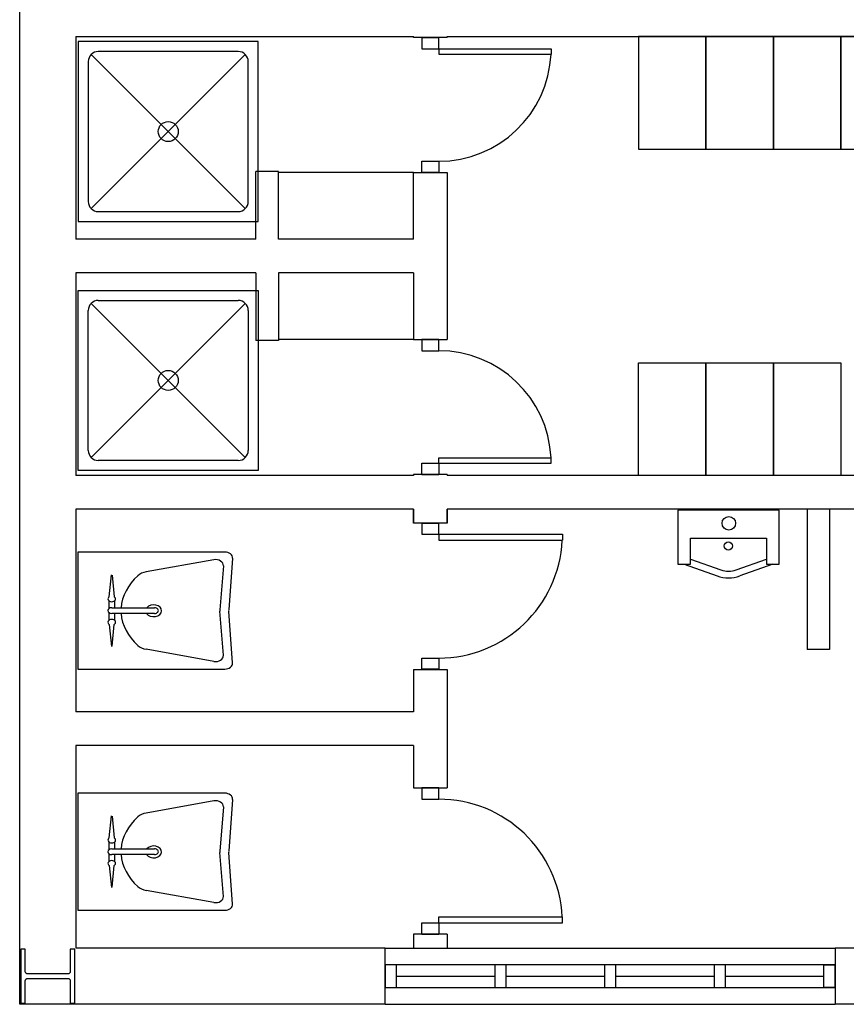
# Model space of a CAD drawing. Header units: millimetres. Extents: x -559 to 10735, y -2326 to 222.
# Tile 189 of 256: x 2391.17 to 2393.08, y -1848.54 to -1846.26. Entities that reach past the tile are written whole.
import ezdxf

# ---------------------------------------------------------------- set-up
doc = ezdxf.new("R2010")
doc.units = ezdxf.units.MM
doc.header["$LTSCALE"] = 4
doc.layers.add('Planta Baixa', color=251, linetype='Continuous')

# ---------------------------------------------------------------- blocks, each defined once
blk = doc.blocks.new('AUD18D1S-flat-45-flat-1')
at = {"color": 9}
for p, q in [((-0.075, 0), (0.075, 0)), ((0.075, -0.65), (-0.075, -0.65))]:
    blk.add_line(p, q, dxfattribs=at)
blk = doc.blocks.new('AUD19D1S-flat-45-flat-1')
at = {"color": 9}
for p, q in [((0, 0), (0, 0)), ((0, -0.65), (0, -0.65))]:
    blk.add_line(p, q, dxfattribs=at)
blk = doc.blocks.new('AUD37D1S-flat-117-flat-1')
at = {"color": 9}
for p, q in [((0.0375, 0), (-0.0375, 0)), ((-0.0375, 0), (-0.0375, -0.05)), ((0.0375, -0.05), (0.0375, 0)), ((-0.0375, -0.05), (0.0375, -0.05))]:
    blk.add_line(p, q, dxfattribs=at)
at = {"color": 9, "oblique": 22.6199, "width": 1.083333, "flags": 3}
for p in [(-0.0375, -0.05), (0, -0.05), (0.0375, -0.05)]:
    blk.add_attdef('JAMBPT', p, '', height=0.00588, rotation=326.3099, dxfattribs=at)
at = {"color": 9, "width": 0.666667, "flags": 3}
for p in [(0, -0.05), (0.0375, -0.05)]:
    blk.add_attdef('JAMBPT', p, '', height=0.0075, rotation=270, dxfattribs=at)
blk = doc.blocks.new('AUD37D1S-flat-116-flat-1')
at = {"color": 9}
for p, q in [((-0.0375, 0.05), (0.0375, 0.05)), ((-0.0375, 0), (-0.0375, 0.05)), ((0.0375, 0.05), (0.0375, 0)), ((0.0375, 0), (-0.0375, 0))]:
    blk.add_line(p, q, dxfattribs=at)
at = {"color": 9, "text_generation_flag": 4, "flags": 3}
for p, height, rotation, width in [((-0.0375, 0.05), 0.00588, 33.6901, 1.083333), ((0, 0.05), 0.0075, 90, 0.666667), ((0, 0.05), 0.00588, 33.6901, 1.083333), ((0.0375, 0.05), 0.0075, 90, 0.666667), ((0.0375, 0.05), 0.00588, 33.6901, 1.083333)]:
    blk.add_attdef('JAMBPT', p, '', height=height, rotation=rotation, dxfattribs=dict(at, width=width))
blk = doc.blocks.new('AUD41D1S-flat-30-flat-1')
at = {"color": 9}
for p, q in [((0.0375, 0.325), (-0.0375, 0.325)), ((-0.0375, -0.325), (0.0375, -0.325))]:
    blk.add_line(p, q, dxfattribs=at)
blk = doc.blocks.new('AUD30D1S-flat-10-flat-1')
at = {"color": 9}
for p, q in [((0, -0.275), (0, -0.2483)), ((0, -0.2483), (0.5498, -0.2483)), ((0.5498, -0.275), (0.5498, -0.2483)), ((0, -0.275), (0.5498, -0.275))]:
    blk.add_line(p, q, dxfattribs=at)
blk.add_ellipse((0, -0.275), major_axis=(-0.3888, 0.3888), ratio=1, start_param=3.975621, end_param=5.497787, dxfattribs=at)
blk = doc.blocks.new('A1064DA-flat-4-flat-1')
at = {"color": 9}
for p, q in [((0, -0.4), (0, 0.4)), ((0, 0.4), (0.8, 0.4)), ((0.8, 0.4), (0.8, -0.4)), ((0.0889, 0.3556), (0.7111, 0.3556)), ((0.0444, -0.3111), (0.0444, 0.3111)), ((0.7425, 0.3425), (0.0575, -0.3425)), ((0.0575, 0.3425), (0.7425, -0.3425)), ((0.7556, 0.3111), (0.7556, -0.3111)), ((0.7111, -0.3556), (0.0889, -0.3556)), ((0.8, -0.4), (0, -0.4))]:
    blk.add_line(p, q, dxfattribs=at)
for centre, major_axis, start_param, end_param in [((0.0889, 0.3111), (0.0314, -0.0314), 2.356194, 3.926992), ((0.7111, 0.3111), (0.0314, -0.0314), 0.785397, 2.356195), ((0.4, 0), (0.0314, -0.0314), 0.785398, 7.068583), ((0.0889, -0.3111), (-0.0314, -0.0314), -0.785399, 0.785399), ((0.7111, -0.3111), (-0.0314, -0.0314), 0.785397, 2.356195)]:
    blk.add_ellipse(centre, major_axis=major_axis, ratio=1, start_param=start_param, end_param=end_param, dxfattribs=at)
blk = doc.blocks.new('A1138DD-flat-2-flat-1')
at = {"color": 9}
for p, q in [((0, 0.26), (0, -0.26)), ((0.6534, 0.26), (0, 0.26)), ((0.6043, 0.2256), (0.3034, 0.1719)), ((0.6879, 0.2325), (0.6703, 0.003)), ((0.6467, 0.1988), (0.6317, 0.003)), ((0.1398, 0.0618), (0.1492, 0.159)), ((0.1524, 0.1576), (0.1615, 0.0618)), ((0.1389, 0.0091), (0.1389, 0.0429)), ((0.1507, 0.0127), (0.3408, 0.0127)), ((0.1625, 0.0429), (0.1625, 0.0127)), ((0.1389, -0.0429), (0.1389, -0.0091)), ((0.3408, -0.0127), (0.1507, -0.0127)), ((0.1625, -0.0127), (0.1625, -0.0429)), ((0.6467, -0.1988), (0.6317, -0.003)), ((0.6879, -0.2325), (0.6703, -0.003)), ((0.1398, -0.0618), (0.1492, -0.159)), ((0.1524, -0.1576), (0.1615, -0.0618)), ((0.6043, -0.2256), (0.3034, -0.1719)), ((0, -0.26), (0.6534, -0.26))]:
    blk.add_line(p, q, dxfattribs=at)
for centre, major_axis, start_param, end_param in [((0.6123, 0.2003), (0.0345, 0), -0.057781, 1.803372), ((0.6534, 0.234), (0.0345, 0), -0.057781, 1.570796), ((0.5115, 0), (0.3197, 0), 2.444575, 3.088713), ((0.3193, 0.1213), (-0.069, 0), -1.33822, -0.697017), ((0.1507, 0.052), (-0.0169, 0), -0.873805, 4.014592), ((0.1507, 0), (-0.0169, 0), -1.570796, 1.570796), ((0.3369, -0.0007), (-0.035, 0), 0.474851, 5.750777), ((0.3408, 0), (-0.0169, 0), 1.570796, 4.712389), ((0.7006, 0), (-0.069, 0), -0.057781, 0.057781), ((0.7392, 0), (-0.069, 0), -0.057781, 0.057781), ((0.1507, -0.052), (-0.0169, 0), 2.268617, 7.15699), ((0.5115, 0), (-0.3197, 0), 0.05288, 0.697017), ((0.3193, -0.1213), (0.069, 0), -2.444575, -1.803372), ((0.6123, -0.2003), (-0.0345, 0), 1.33822, 3.199374), ((0.6534, -0.234), (-0.0345, 0), 1.570796, 3.199374)]:
    blk.add_ellipse(centre, major_axis=major_axis, ratio=0.753623, start_param=start_param, end_param=end_param, dxfattribs=at)
blk = doc.blocks.new('A1163DA-flat-1-flat-1')
at = {"color": 9}
for p, q in [((-0.1687, -0.2173), (-0.0336, -0.2656)), ((0.0336, -0.2656), (0.1687, -0.2173)), ((-0.1969, -0.24), (-0.0504, -0.2923)), ((0.1969, -0.24), (0.0504, -0.2923))]:
    blk.add_line(p, q, dxfattribs=at)
blk.add_lwpolyline([(-0.225, 0), (-0.225, -0.24), (-0.1687, -0.24), (-0.1687, -0.1244), (0.1687, -0.1244), (0.1687, -0.24), (0.225, -0.24), (0.225, 0)], close=True, dxfattribs=at)
for centre, radius in [((0.0014, -0.0582), 0.03), ((-0.0011, -0.159), 0.018)]:
    blk.add_circle(centre, radius, dxfattribs=at)
for centre, radius in [((0, -0.151), 0.15), ((0, -0.1714), 0.1)]:
    blk.add_arc(centre, radius, 250.355, 289.645, dxfattribs=at)
blk = doc.blocks.new('A1095D1-flat-22-flat-1')
at = {"color": 9}
for p, q in [((-0.3, 0), (-0.3, -0.5)), ((0, 0), (-0.3, 0)), ((0, -0.5), (0, 0)), ((-0.3, -0.5), (0, -0.5))]:
    blk.add_line(p, q, dxfattribs=at)
blk = doc.blocks.new('A1095D1-flat-21-flat-1')
at = {"color": 9}
for p, q in [((-0.3, 0), (-0.3, -0.5)), ((0, 0), (-0.3, 0)), ((0, -0.5), (0, 0)), ((-0.3, -0.5), (0, -0.5))]:
    blk.add_line(p, q, dxfattribs=at)
blk = doc.blocks.new('A1095D1-flat-18-flat-1')
at = {"color": 9}
for p, q in [((-0.3, 0), (-0.3, -0.5)), ((0, 0), (-0.3, 0)), ((0, -0.5), (0, 0)), ((-0.3, -0.5), (0, -0.5))]:
    blk.add_line(p, q, dxfattribs=at)
blk = doc.blocks.new('A1095D1-flat-17-flat-1')
at = {"color": 9}
for p, q in [((-0.3, 0), (-0.3, -0.5)), ((0, 0), (-0.3, 0)), ((0, -0.5), (0, 0)), ((-0.3, -0.5), (0, -0.5))]:
    blk.add_line(p, q, dxfattribs=at)
blk = doc.blocks.new('A1138DD-flat-1-flat-1')
at = {"color": 9}
for p, q in [((0, 0.26), (0, -0.26)), ((0.6534, 0.26), (0, 0.26)), ((0.6043, 0.2256), (0.3034, 0.1719)), ((0.6879, 0.2325), (0.6703, 0.003)), ((0.6467, 0.1988), (0.6317, 0.003)), ((0.1398, 0.0618), (0.1492, 0.159)), ((0.1524, 0.1576), (0.1615, 0.0618)), ((0.1389, 0.0091), (0.1389, 0.0429)), ((0.1507, 0.0127), (0.3408, 0.0127)), ((0.1625, 0.0429), (0.1625, 0.0127)), ((0.1389, -0.0429), (0.1389, -0.0091)), ((0.3408, -0.0127), (0.1507, -0.0127)), ((0.1625, -0.0127), (0.1625, -0.0429)), ((0.6467, -0.1988), (0.6317, -0.003)), ((0.6879, -0.2325), (0.6703, -0.003)), ((0.1398, -0.0618), (0.1492, -0.159)), ((0.1524, -0.1576), (0.1615, -0.0618)), ((0.6043, -0.2256), (0.3034, -0.1719)), ((0, -0.26), (0.6534, -0.26))]:
    blk.add_line(p, q, dxfattribs=at)
for centre, major_axis, start_param, end_param in [((0.6123, 0.2003), (0.0345, 0), -0.057781, 1.803372), ((0.6534, 0.234), (0.0345, 0), -0.057781, 1.570796), ((0.5115, 0), (0.3197, 0), 2.444575, 3.088713), ((0.3193, 0.1213), (-0.069, 0), -1.33822, -0.697017), ((0.1507, 0.052), (-0.0169, 0), -0.873805, 4.014592), ((0.1507, 0), (-0.0169, 0), -1.570796, 1.570796), ((0.3369, -0.0007), (-0.035, 0), 0.474851, 5.750777), ((0.3408, 0), (-0.0169, 0), 1.570796, 4.712389), ((0.7006, 0), (-0.069, 0), -0.057781, 0.057781), ((0.7392, 0), (-0.069, 0), -0.057781, 0.057781), ((0.1507, -0.052), (-0.0169, 0), 2.268617, 7.15699), ((0.5115, 0), (-0.3197, 0), 0.05288, 0.697017), ((0.3193, -0.1213), (-0.069, 0), 0.697017, 1.33822), ((0.6123, -0.2003), (0.0345, 0), -1.803372, 0.057781), ((0.6534, -0.234), (-0.0345, 0), 1.570796, 3.199374)]:
    blk.add_ellipse(centre, major_axis=major_axis, ratio=0.753623, start_param=start_param, end_param=end_param, dxfattribs=at)
blk = doc.blocks.new('AUD18D1S-flat-40-flat-1')
at = {"color": 9}
for p, q in [((-0.075, 0), (0.075, 0)), ((0.075, -0.6), (-0.075, -0.6))]:
    blk.add_line(p, q, dxfattribs=at)
blk = doc.blocks.new('AUD19D1S-flat-40-flat-1')
at = {"color": 9}
for p, q in [((0, 0), (0, 0)), ((0, -0.6), (0, -0.6))]:
    blk.add_line(p, q, dxfattribs=at)
blk = doc.blocks.new('AUD37D1S-flat-104-flat-1')
at = {"color": 9}
for p, q in [((0.0375, 0), (-0.0375, 0)), ((-0.0375, 0), (-0.0375, -0.05)), ((0.0375, -0.05), (0.0375, 0)), ((-0.0375, -0.05), (0.0375, -0.05))]:
    blk.add_line(p, q, dxfattribs=at)
at = {"color": 9, "oblique": 22.6199, "width": 1.083333, "flags": 3}
for p in [(-0.0375, -0.05), (0, -0.05), (0.0375, -0.05)]:
    blk.add_attdef('JAMBPT', p, '', height=0.00588, rotation=326.3099, dxfattribs=at)
at = {"color": 9, "width": 0.666667, "flags": 3}
for p in [(0, -0.05), (0.0375, -0.05)]:
    blk.add_attdef('JAMBPT', p, '', height=0.0075, rotation=270, dxfattribs=at)
blk = doc.blocks.new('AUD37D1S-flat-103-flat-1')
at = {"color": 9}
for p, q in [((-0.0375, 0.05), (0.0375, 0.05)), ((-0.0375, 0), (-0.0375, 0.05)), ((0.0375, 0.05), (0.0375, 0)), ((0.0375, 0), (-0.0375, 0))]:
    blk.add_line(p, q, dxfattribs=at)
at = {"color": 9, "text_generation_flag": 4, "flags": 3}
for p, height, rotation, width in [((-0.0375, 0.05), 0.00588, 33.6901, 1.083333), ((0, 0.05), 0.0075, 90, 0.666667), ((0, 0.05), 0.00588, 33.6901, 1.083333), ((0.0375, 0.05), 0.0075, 90, 0.666667), ((0.0375, 0.05), 0.00588, 33.6901, 1.083333)]:
    blk.add_attdef('JAMBPT', p, '', height=height, rotation=rotation, dxfattribs=dict(at, width=width))
blk = doc.blocks.new('AUD41D1S-flat-26-flat-1')
at = {"color": 9}
for p, q in [((0.0375, 0.3), (-0.0375, 0.3)), ((-0.0375, -0.3), (0.0375, -0.3))]:
    blk.add_line(p, q, dxfattribs=at)
blk = doc.blocks.new('AUD30D1S-flat-9-flat-1')
at = {"color": 9}
for p, q in [((0, -0.25), (0, -0.2257)), ((0, -0.2257), (0.4999, -0.2257)), ((0, -0.25), (0.4999, -0.25)), ((0.4999, -0.25), (0.4999, -0.2257))]:
    blk.add_line(p, q, dxfattribs=at)
blk.add_ellipse((0, -0.25), major_axis=(-0.3535, 0.3535), ratio=1, start_param=3.975621, end_param=5.497787, dxfattribs=at)
blk = doc.blocks.new('AUD41D1S-flat-25-flat-1')
at = {"color": 9}
for p, q in [((-0.0375, 0.3), (0.0375, 0.3)), ((0.0375, -0.3), (-0.0375, -0.3))]:
    blk.add_line(p, q, dxfattribs=at)
blk = doc.blocks.new('AUD37D1S-flat-102-flat-1')
at = {"color": 9}
for p, q in [((0.0375, 0), (-0.0375, 0)), ((-0.0375, 0), (-0.0375, -0.05)), ((0.0375, -0.05), (0.0375, 0)), ((-0.0375, -0.05), (0.0375, -0.05))]:
    blk.add_line(p, q, dxfattribs=at)
at = {"color": 9, "oblique": 22.6199, "width": 1.083333, "flags": 3}
for p in [(-0.0375, -0.05), (0, -0.05), (0.0375, -0.05)]:
    blk.add_attdef('JAMBPT', p, '', height=0.00588, rotation=326.3099, dxfattribs=at)
at = {"color": 9, "width": 0.666667, "flags": 3}
for p in [(0, -0.05), (0.0375, -0.05)]:
    blk.add_attdef('JAMBPT', p, '', height=0.0075, rotation=270, dxfattribs=at)
blk = doc.blocks.new('AUD37D1S-flat-101-flat-1')
at = {"color": 9}
for p, q in [((-0.0375, 0.05), (0.0375, 0.05)), ((-0.0375, 0), (-0.0375, 0.05)), ((0.0375, 0.05), (0.0375, 0)), ((0.0375, 0), (-0.0375, 0))]:
    blk.add_line(p, q, dxfattribs=at)
at = {"color": 9, "text_generation_flag": 4, "flags": 3}
for p, height, rotation, width in [((-0.0375, 0.05), 0.00588, 33.6901, 1.083333), ((0, 0.05), 0.0075, 90, 0.666667), ((0, 0.05), 0.00588, 33.6901, 1.083333), ((0.0375, 0.05), 0.0075, 90, 0.666667), ((0.0375, 0.05), 0.00588, 33.6901, 1.083333)]:
    blk.add_attdef('JAMBPT', p, '', height=height, rotation=rotation, dxfattribs=dict(at, width=width))
blk = doc.blocks.new('AUD19D1S-flat-39-flat-1')
at = {"color": 9}
for p, q in [((0, 0.6), (0, 0.6)), ((0, 0), (0, 0))]:
    blk.add_line(p, q, dxfattribs=at)
blk = doc.blocks.new('AUD18D1S-flat-39-flat-1')
at = {"color": 9}
for p, q in [((0.075, 0.6), (-0.075, 0.6)), ((-0.075, 0), (0.075, 0))]:
    blk.add_line(p, q, dxfattribs=at)
blk = doc.blocks.new('A1064DA-flat-3-flat-1')
at = {"color": 9}
for p, q in [((0.8, 0.4), (0, 0.4)), ((0, 0.4), (0, -0.4)), ((0.8, -0.4), (0.8, 0.4)), ((0.7111, 0.3556), (0.0889, 0.3556)), ((0.0444, 0.3111), (0.0444, -0.3111)), ((0.7425, -0.3425), (0.0575, 0.3425)), ((0.0575, -0.3425), (0.7425, 0.3425)), ((0.7556, -0.3111), (0.7556, 0.3111)), ((0.0889, -0.3556), (0.7111, -0.3556)), ((0, -0.4), (0.8, -0.4))]:
    blk.add_line(p, q, dxfattribs=at)
for centre, major_axis, start_param, end_param in [((0.0889, 0.3111), (-0.0314, 0.0314), -0.785399, 0.785399), ((0.7111, 0.3111), (-0.0314, 0.0314), 3.92699, 5.497788), ((0.4, 0), (-0.0314, 0.0314), 3.926991, 10.210176), ((0.0889, -0.3111), (0.0314, 0.0314), 2.356194, 3.926992), ((0.7111, -0.3111), (0.0314, 0.0314), 3.92699, 5.497788)]:
    blk.add_ellipse(centre, major_axis=major_axis, ratio=1, start_param=start_param, end_param=end_param, dxfattribs=at)
blk = doc.blocks.new('AUD30D1S-flat-8-flat-1')
at = {"color": 9}
for p, q in [((0, 0.25), (0, 0.2257)), ((0, 0.25), (0.4999, 0.25)), ((0, 0.2257), (0.4999, 0.2257)), ((0.4999, 0.25), (0.4999, 0.2257))]:
    blk.add_line(p, q, dxfattribs=at)
blk.add_ellipse((0, 0.25), major_axis=(-0.3535, -0.3535), ratio=1, start_param=0.785398, end_param=2.307564, dxfattribs=at)
blk = doc.blocks.new('A1095D1-flat-16-flat-1')
at = {"color": 9}
for p, q in [((-0.3, 0), (-0.3, 0.5)), ((-0.3, 0.5), (0, 0.5)), ((0, 0.5), (0, 0)), ((0, 0), (-0.3, 0))]:
    blk.add_line(p, q, dxfattribs=at)
blk = doc.blocks.new('A1095D1-flat-15-flat-1')
at = {"color": 9}
for p, q in [((-0.3, 0), (-0.3, 0.5)), ((-0.3, 0.5), (0, 0.5)), ((0, 0.5), (0, 0)), ((0, 0), (-0.3, 0))]:
    blk.add_line(p, q, dxfattribs=at)
blk = doc.blocks.new('A1095D1-flat-14-flat-1')
at = {"color": 9}
for p, q in [((-0.3, 0), (-0.3, 0.5)), ((-0.3, 0.5), (0, 0.5)), ((0, 0.5), (0, 0)), ((0, 0), (-0.3, 0))]:
    blk.add_line(p, q, dxfattribs=at)
blk = doc.blocks.new('AUW01D3S-flat-10-flat-1')
at = {"color": 9}
for p, q in [((0, 0.125), (2, 0.125)), ((0, -0.125), (2, -0.125))]:
    blk.add_line(p, q, dxfattribs=at)
blk = doc.blocks.new('AUD18D1S-flat-20-flat-1')
at = {"color": 9}
for p, q in [((0, -0.125), (0, 0.125)), ((2, 0.125), (2, -0.125))]:
    blk.add_line(p, q, dxfattribs=at)
blk = doc.blocks.new('AUD19D1S-flat-20-flat-1')
at = {"color": 9}
for p, q in [((0, 0), (0, 0)), ((2, 0), (2, 0))]:
    blk.add_line(p, q, dxfattribs=at)
blk = doc.blocks.new('AUD37D1S-flat-58-flat-1')
at = {"color": 9}
for p, q in [((0, 0.05), (0, -0.05)), ((0.05, 0.05), (0, 0.05)), ((0.05, -0.05), (0.05, 0.05)), ((0, -0.05), (0.05, -0.05))]:
    blk.add_line(p, q, dxfattribs=at)
at = {"color": 9, "oblique": 36.8699, "width": 1.25, "flags": 3}
for p in [(0.05, 0.05), (0.05, 0), (0.05, -0.05)]:
    blk.add_attdef('JAMBPT', p, '', height=0.00632, rotation=63.4349, dxfattribs=at)
at = {"color": 9, "width": 0.5, "flags": 3}
for p in [(0.05, 0.05), (0.05, 0)]:
    blk.add_attdef('JAMBPT', p, '', height=0.01, dxfattribs=at)
blk = doc.blocks.new('AUD37D1S-flat-57-flat-1')
at = {"color": 9}
for p, q in [((-0.05, 0.05), (0, 0.05)), ((-0.05, -0.05), (-0.05, 0.05)), ((0, 0.05), (0, -0.05)), ((0, -0.05), (-0.05, -0.05))]:
    blk.add_line(p, q, dxfattribs=at)
at = {"color": 9, "text_generation_flag": 4, "flags": 3}
for p, height, rotation, width in [((-0.05, 0.05), 0.00632, 116.5651, 1.25), ((-0.05, 0.05), 0.01, 180, 0.5), ((-0.05, 0), 0.01, 180, 0.5), ((-0.05, 0), 0.00632, 116.5651, 1.25), ((-0.05, -0.05), 0.00632, 116.5651, 1.25)]:
    blk.add_attdef('JAMBPT', p, '', height=height, rotation=rotation, dxfattribs=dict(at, width=width))
blk = doc.blocks.new('AUD40D1S-flat-20-flat-1')
at = {"color": 9}
for p, q in [((-1, 0.05), (-1, -0.05)), ((1, 0.05), (-1, 0.05)), ((1, -0.05), (1, 0.05)), ((-1, -0.05), (1, -0.05))]:
    blk.add_line(p, q, dxfattribs=at)
blk = doc.blocks.new('AUD40D1S-flat-19-flat-1')
at = {"color": 9}
for p, q in [((-1, 0.05), (-1, -0.05)), ((1, 0.05), (-1, 0.05)), ((1, -0.05), (1, 0.05)), ((-1, -0.05), (1, -0.05))]:
    blk.add_line(p, q, dxfattribs=at)
blk = doc.blocks.new('AUD37D1S-flat-56-flat-1')
at = {"color": 9}
for p, q in [((0, 0.05), (0, -0.05)), ((0.05, 0.05), (0, 0.05)), ((0.05, -0.05), (0.05, 0.05)), ((0, -0.05), (0.05, -0.05))]:
    blk.add_line(p, q, dxfattribs=at)
at = {"color": 9, "oblique": 36.8699, "width": 1.25, "flags": 3}
for p in [(0.05, 0.05), (0.05, 0), (0.05, -0.05)]:
    blk.add_attdef('JAMBPT', p, '', height=0.00632, rotation=63.4349, dxfattribs=at)
at = {"color": 9, "width": 0.5, "flags": 3}
for p in [(0.05, 0.05), (0.05, 0)]:
    blk.add_attdef('JAMBPT', p, '', height=0.01, dxfattribs=at)
blk = doc.blocks.new('AUD37D1S-flat-55-flat-1')
at = {"color": 9}
for p, q in [((0, 0.05), (0, -0.05)), ((0.05, 0.05), (0, 0.05)), ((0.05, -0.05), (0.05, 0.05)), ((0, -0.05), (0.05, -0.05))]:
    blk.add_line(p, q, dxfattribs=at)
at = {"color": 9, "oblique": 36.8699, "width": 1.25, "flags": 3}
for p in [(0.05, 0.05), (0.05, 0), (0.05, -0.05)]:
    blk.add_attdef('JAMBPT', p, '', height=0.00632, rotation=63.4349, dxfattribs=at)
at = {"color": 9, "width": 0.5, "flags": 3}
for p in [(0.05, 0.05), (0.05, 0)]:
    blk.add_attdef('JAMBPT', p, '', height=0.01, dxfattribs=at)
blk = doc.blocks.new('AUD37D1S-flat-54-flat-1')
at = {"color": 9}
for p, q in [((0, 0.05), (0, -0.05)), ((0.05, 0.05), (0, 0.05)), ((0.05, -0.05), (0.05, 0.05)), ((0, -0.05), (0.05, -0.05))]:
    blk.add_line(p, q, dxfattribs=at)
at = {"color": 9, "oblique": 36.8699, "width": 1.25, "flags": 3}
for p in [(0.05, 0.05), (0.05, 0), (0.05, -0.05)]:
    blk.add_attdef('JAMBPT', p, '', height=0.00632, rotation=63.4349, dxfattribs=at)
at = {"color": 9, "width": 0.5, "flags": 3}
for p in [(0.05, 0.05), (0.05, 0)]:
    blk.add_attdef('JAMBPT', p, '', height=0.01, dxfattribs=at)
blk = doc.blocks.new('AUW01D1S-flat-26-flat-1')
at = {"color": 9}
blk.add_line((-0.21875, 0), (0.21875, 0), dxfattribs=at)
blk = doc.blocks.new('AUW01D1S-flat-25-flat-1')
at = {"color": 9}
blk.add_line((-0.21875, 0), (0.21875, 0), dxfattribs=at)
blk = doc.blocks.new('AUW01D1S-flat-24-flat-1')
at = {"color": 9}
blk.add_line((-0.21875, 0), (0.21875, 0), dxfattribs=at)
blk = doc.blocks.new('AUW01D1S-flat-23-flat-1')
at = {"color": 9}
blk.add_line((-0.21875, 0), (0.21875, 0), dxfattribs=at)
blk = doc.blocks.new('AUD18D1S-flat-1-flat-1')
at = {"color": 9}
for p, q in [((0.075, 0.65), (-0.075, 0.65)), ((-0.075, 0), (0.075, 0))]:
    blk.add_line(p, q, dxfattribs=at)
blk = doc.blocks.new('AUD19D1S-flat-1-flat-1')
at = {"color": 9}
for p, q in [((0, 0.65), (0, 0.65)), ((0, 0), (0, 0))]:
    blk.add_line(p, q, dxfattribs=at)
blk = doc.blocks.new('AUD37D1S-flat-2-flat-1')
at = {"color": 9}
for p, q in [((-0.0375, 0.05), (0.0375, 0.05)), ((-0.0375, 0), (-0.0375, 0.05)), ((0.0375, 0.05), (0.0375, 0)), ((0.0375, 0), (-0.0375, 0))]:
    blk.add_line(p, q, dxfattribs=at)
at = {"color": 9, "text_generation_flag": 4, "flags": 3}
for p, height, rotation, width in [((-0.0375, 0.05), 0.00588, 33.6901, 1.083333), ((0, 0.05), 0.0075, 90, 0.666667), ((0, 0.05), 0.00588, 33.6901, 1.083333), ((0.0375, 0.05), 0.0075, 90, 0.666667), ((0.0375, 0.05), 0.00588, 33.6901, 1.083333)]:
    blk.add_attdef('JAMBPT', p, '', height=height, rotation=rotation, dxfattribs=dict(at, width=width))
blk = doc.blocks.new('AUD37D1S-flat-1-flat-1')
at = {"color": 9}
for p, q in [((0.0375, 0), (-0.0375, 0)), ((-0.0375, 0), (-0.0375, -0.05)), ((0.0375, -0.05), (0.0375, 0)), ((-0.0375, -0.05), (0.0375, -0.05))]:
    blk.add_line(p, q, dxfattribs=at)
at = {"color": 9, "oblique": 22.6199, "width": 1.083333, "flags": 3}
for p in [(-0.0375, -0.05), (0, -0.05), (0.0375, -0.05)]:
    blk.add_attdef('JAMBPT', p, '', height=0.00588, rotation=326.3099, dxfattribs=at)
at = {"color": 9, "width": 0.666667, "flags": 3}
for p in [(0, -0.05), (0.0375, -0.05)]:
    blk.add_attdef('JAMBPT', p, '', height=0.0075, rotation=270, dxfattribs=at)
blk = doc.blocks.new('AUD41D1S-flat-1-flat-1')
at = {"color": 9}
for p, q in [((-0.0375, 0.325), (0.0375, 0.325)), ((0.0375, -0.325), (-0.0375, -0.325))]:
    blk.add_line(p, q, dxfattribs=at)
blk = doc.blocks.new('AUD30D1S-flat-1-flat-1')
at = {"color": 9}
for p, q in [((0, 0.275), (0, 0.2483)), ((0, 0.275), (0.5498, 0.275)), ((0.5498, 0.275), (0.5498, 0.2483)), ((0, 0.2483), (0.5498, 0.2483))]:
    blk.add_line(p, q, dxfattribs=at)
blk.add_ellipse((0, 0.275), major_axis=(-0.3888, -0.3888), ratio=1, start_param=0.785398, end_param=2.307564, dxfattribs=at)

msp = doc.modelspace()

# ---------------------------------------------------------------- linework, layer by layer
at = {"layer": 'Planta Baixa'}
for p, q in [((2391.1671, -1848.5363), (2391.1671, -1845.8097)), ((2391.2969, -1846.3031), (2391.2969, -1846.7705)), ((2391.2969, -1846.3031), (2392.076, -1846.3031)), ((2392.076, -1846.3051), (2392.076, -1846.3031)), ((2392.1539, -1846.3031), (2394.1534, -1846.3031)), ((2392.1539, -1846.3051), (2392.1539, -1846.3031)), ((2391.7644, -1846.6147), (2391.7124, -1846.6147)), ((2391.7124, -1846.7705), (2391.7124, -1846.6147)), ((2391.7644, -1846.7705), (2391.7644, -1846.6147)), ((2392.076, -1846.6168), (2391.7644, -1846.6168)), ((2392.076, -1846.7705), (2392.076, -1846.6168)), ((2392.1539, -1846.6168), (2392.1539, -1847.0021)), ((2391.7124, -1846.7705), (2391.2969, -1846.7705)), ((2392.076, -1846.7705), (2391.7644, -1846.7705)), ((2391.7124, -1846.8484), (2391.2969, -1846.8484)), ((2391.2969, -1846.8484), (2391.2969, -1847.3158)), ((2391.7124, -1846.8484), (2391.7124, -1847.0042)), ((2392.076, -1846.8484), (2391.7644, -1846.8484)), ((2391.7644, -1846.8484), (2391.7644, -1847.0042)), ((2392.076, -1846.8484), (2392.076, -1847.0021)), ((2391.7644, -1847.0042), (2391.7124, -1847.0042)), ((2392.076, -1847.0021), (2391.7644, -1847.0021)), ((2392.076, -1847.3158), (2391.2969, -1847.3158)), ((2392.076, -1847.3137), (2392.076, -1847.3158)), ((2392.1539, -1847.3137), (2392.1539, -1847.3158)), ((2393.7251, -1847.3158), (2392.1539, -1847.3158)), ((2392.076, -1847.3937), (2391.2969, -1847.3937)), ((2391.2969, -1847.3937), (2391.2969, -1847.8611)), ((2392.076, -1847.3937), (2392.076, -1847.4257)), ((2392.076, -1847.4257), (2392.076, -1847.3937)), ((2392.1539, -1847.3937), (2392.1539, -1847.4257)), ((2393.5692, -1847.3937), (2392.1539, -1847.3937)), ((2392.1539, -1847.4257), (2392.1539, -1847.3937)), ((2392.9847, -1847.3937), (2392.9847, -1847.7174)), ((2393.0367, -1847.3937), (2393.0367, -1847.7174)), ((2393.0367, -1847.7174), (2392.9847, -1847.7174)), ((2392.076, -1847.7633), (2392.076, -1847.8611)), ((2392.1539, -1847.7633), (2392.1539, -1848.0369)), ((2392.076, -1847.8611), (2391.2969, -1847.8611)), ((2392.076, -1847.9391), (2391.2969, -1847.9391)), ((2391.2969, -1847.9391), (2391.2969, -1848.4065)), ((2392.076, -1847.9391), (2392.076, -1848.0369)), ((2392.076, -1848.3745), (2392.076, -1848.4065)), ((2392.1539, -1848.3745), (2392.1539, -1848.4065)), ((2392.0111, -1848.4065), (2391.2969, -1848.4065)), ((2393.5692, -1848.4065), (2393.0498, -1848.4065)), ((2392.0111, -1848.5363), (2391.1671, -1848.5363)), ((2394.2313, -1848.5363), (2393.0498, -1848.5363))]:
    msp.add_line(p, q, dxfattribs=at)
msp.add_lwpolyline([(2391.2943, -1848.4091), (2391.284, -1848.4091), (2391.284, -1848.461, -0.414214), (2391.2788, -1848.4662), (2391.1853, -1848.4662, -0.414214), (2391.1801, -1848.461), (2391.1801, -1848.4091), (2391.1697, -1848.4091), (2391.1697, -1848.5337), (2391.1801, -1848.5337), (2391.1801, -1848.4818, -0.414214), (2391.1853, -1848.4766), (2391.2788, -1848.4766, -0.414214), (2391.284, -1848.4818), (2391.284, -1848.5337), (2391.2943, -1848.5337)], format="xyb", close=True, dxfattribs=at)

# ---------------------------------------------------------------- block references
at = {"layer": 'Planta Baixa', "xscale": 0.5193635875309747, "yscale": 0.5193635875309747, "zscale": 0.5193635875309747}
for name, p in [('AUD18D1S-flat-39-flat-1', (2392.1149, -1846.6168)), ('AUD41D1S-flat-25-flat-1', (2392.1149, -1846.4609)), ('AUD37D1S-flat-102-flat-1', (2392.1149, -1846.3051)), ('AUD19D1S-flat-39-flat-1', (2392.1149, -1846.6168)), ('A1095D1-flat-17-flat-1', (2392.7512, -1846.3031)), ('A1095D1-flat-18-flat-1', (2392.907, -1846.3031)), ('A1095D1-flat-21-flat-1', (2393.0628, -1846.3031)), ('A1095D1-flat-22-flat-1', (2393.2186, -1846.3031)), ('A1064DA-flat-3-flat-1', (2391.3023, -1846.5223)), ('AUD30D1S-flat-8-flat-1', (2392.1344, -1846.4609)), ('AUD37D1S-flat-101-flat-1', (2392.1149, -1846.6168)), ('A1064DA-flat-4-flat-1', (2391.3023, -1847.0966)), ('AUD18D1S-flat-40-flat-1', (2392.1149, -1847.0021)), ('AUD37D1S-flat-104-flat-1', (2392.1149, -1847.0021)), ('AUD41D1S-flat-26-flat-1', (2392.1149, -1847.1579)), ('AUD19D1S-flat-40-flat-1', (2392.1149, -1847.0021)), ('AUD30D1S-flat-9-flat-1', (2392.1344, -1847.1579)), ('A1095D1-flat-16-flat-1', (2392.7512, -1847.3158)), ('A1095D1-flat-15-flat-1', (2392.907, -1847.3158)), ('A1095D1-flat-14-flat-1', (2393.0628, -1847.3158)), ('AUD37D1S-flat-103-flat-1', (2392.1149, -1847.3137)), ('A1163DA-flat-1-flat-1', (2392.8035, -1847.396)), ('AUD18D1S-flat-1-flat-1', (2392.1149, -1847.7633)), ('AUD37D1S-flat-1-flat-1', (2392.1149, -1847.4257)), ('AUD41D1S-flat-1-flat-1', (2392.1149, -1847.5945)), ('AUD19D1S-flat-1-flat-1', (2392.1149, -1847.7633)), ('AUD30D1S-flat-1-flat-1', (2392.1344, -1847.5945)), ('A1138DD-flat-2-flat-1', (2391.3014, -1847.6277)), ('AUD37D1S-flat-2-flat-1', (2392.1149, -1847.7633)), ('AUD18D1S-flat-45-flat-1', (2392.1149, -1848.0369)), ('AUD37D1S-flat-117-flat-1', (2392.1149, -1848.0369)), ('AUD41D1S-flat-30-flat-1', (2392.1149, -1848.2057)), ('AUD19D1S-flat-45-flat-1', (2392.1149, -1848.0369)), ('A1138DD-flat-1-flat-1', (2391.3014, -1848.1842)), ('AUD30D1S-flat-10-flat-1', (2392.1344, -1848.2057)), ('AUD37D1S-flat-116-flat-1', (2392.1149, -1848.3745)), ('AUW01D3S-flat-10-flat-1', (2392.0111, -1848.4714)), ('AUD18D1S-flat-20-flat-1', (2392.0111, -1848.4714)), ('AUD37D1S-flat-58-flat-1', (2392.0111, -1848.4714)), ('AUD40D1S-flat-20-flat-1', (2392.5304, -1848.4714)), ('AUD40D1S-flat-19-flat-1', (2392.5304, -1848.4714)), ('AUD37D1S-flat-56-flat-1', (2392.2643, -1848.4714)), ('AUD37D1S-flat-55-flat-1', (2392.5174, -1848.4714)), ('AUD37D1S-flat-54-flat-1', (2392.7706, -1848.4714)), ('AUD37D1S-flat-57-flat-1', (2393.0498, -1848.4714)), ('AUD19D1S-flat-20-flat-1', (2392.0111, -1848.4714)), ('AUW01D1S-flat-26-flat-1', (2392.1506, -1848.4714)), ('AUW01D1S-flat-25-flat-1', (2392.4038, -1848.4714)), ('AUW01D1S-flat-24-flat-1', (2392.657, -1848.4714)), ('AUW01D1S-flat-23-flat-1', (2392.9102, -1848.4714))]:
    msp.add_blockref(name, p, dxfattribs=at)

doc.saveas('drawing.dxf')
